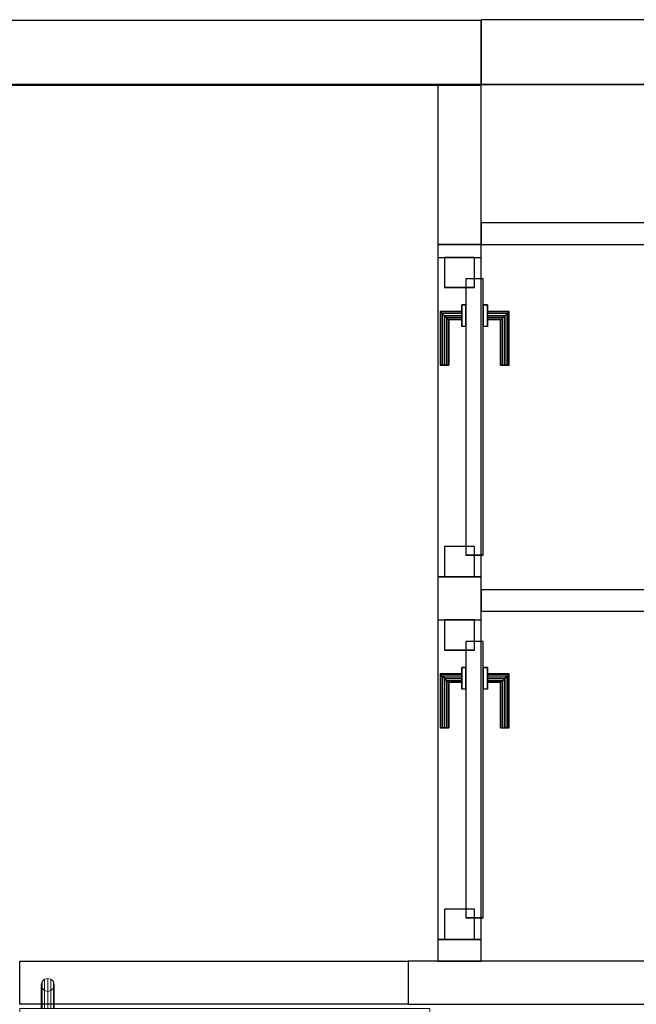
# Model space of a CAD drawing. Header units: metres. Extents: x 391.1 to 427.5, y 12.8 to 28.4.
# Tile 102 of 195: x 404.7 to 406.1, y 25.9 to 28.2. Entities that reach past the tile are written whole.
import ezdxf

# ---------------------------------------------------------------- set-up
doc = ezdxf.new("R2010")
doc.units = ezdxf.units.M
doc.layers.add('01_CARPINTERIA', color=5, linetype='Continuous', lineweight=25, true_color=0x0000ff)
doc.layers.add('01_SUELOS', color=7, linetype='Continuous', lineweight=25, true_color=0x007f00)
for name, color, linetype, lineweight in [('A-GENM-____-OTLN', 7, 'Continuous', 18), ('A-WALL-____-MCUT', 7, 'Continuous', 25), ('A-WALL-____-OTLN', 7, 'Continuous', 25)]:
    doc.layers.add(name, color=color, linetype=linetype, lineweight=lineweight)

# ---------------------------------------------------------------- blocks, each defined once
blk = doc.blocks.new('Family - Evans PA-152058-03_ELEC_P0A')
at = {"layer": 'A-WALL-____-MCUT', "color": 253, "true_color": 0xaaaaaa}
for p, q in [((0.3705, 0.1), (0, 0.1)), ((0, 0.1), (0, 0)), ((0.3705, 0), (0.3705, 0.1)), ((0, 0), (0.3705, 0))]:
    blk.add_line(p, q, dxfattribs=at)
at = {"layer": 'A-WALL-____-OTLN', "color": 253, "true_color": 0xaaaaaa}
for p, q in [((0.3705, 0.1), (0, 0.1)), ((0, 0.1), (0, 0)), ((0.3705, 0), (0.3705, 0.1)), ((0, 0), (0.3705, 0))]:
    blk.add_line(p, q, dxfattribs=at)
at = {"layer": 'A-WALL-____-OTLN', "color": 253, "lineweight": 18, "true_color": 0xaaaaaa}
blk.add_line((0, 0), (0.3705, 0), dxfattribs=at)
blk = doc.blocks.new('Family - Evans PA-152119-03_ELEC_P0A')
at = {"layer": 'A-WALL-____-MCUT', "color": 253, "true_color": 0xaaaaaa}
for p, q in [((0.0504, 0.1), (0, 0.1)), ((0, 0.1), (0, 0)), ((0.0504, 0), (0.0504, 0.1)), ((0.7904, 0.1), (0.7904, 0)), ((0.8903, 0.1), (0.7904, 0.1)), ((0.8903, 0), (0.8903, 0.1)), ((1.6303, 0.1), (1.6303, 0)), ((1.6605, 0.1), (1.6303, 0.1)), ((1.6605, 0), (1.6605, 0.1)), ((0, 0), (0.0504, 0)), ((0.7904, 0), (0.8903, 0)), ((1.6303, 0), (1.6605, 0))]:
    blk.add_line(p, q, dxfattribs=at)
at = {"layer": 'A-WALL-____-OTLN', "color": 253, "true_color": 0xaaaaaa}
for p, q in [((1.6605, 0.1), (0, 0.1)), ((0, 0.1), (0, 0)), ((0.7904, 0.1), (0.0504, 0.1)), ((0.0504, 0.1), (0.0504, 0)), ((0.7904, 0.1), (0.7904, 0)), ((1.6303, 0.1), (0.8903, 0.1)), ((0.8903, 0.1), (0.8903, 0)), ((1.6303, 0.1), (1.6303, 0)), ((1.6605, 0), (1.6605, 0.1)), ((0, 0), (1.6605, 0)), ((0.0504, 0), (0.7904, 0)), ((0.8903, 0), (1.6303, 0))]:
    blk.add_line(p, q, dxfattribs=at)
at = {"layer": 'A-WALL-____-OTLN', "color": 253, "lineweight": 18, "true_color": 0xaaaaaa}
blk.add_line((0, 0), (1.6605, 0), dxfattribs=at)
blk = doc.blocks.new('Family - Vano de puerta PA-152121-03_ELEC_P0A')
at = {"layer": 'A-GENM-____-OTLN', "color": 253, "true_color": 0xaaaaaa}
for p, q in [((405.7759, 26.8395), (405.6759, 26.8395)), ((405.6759, 26.8395), (405.6759, 26.0995)), ((405.7759, 26.8395), (405.6759, 26.8395)), ((405.6759, 26.0995), (405.6759, 26.8395)), ((405.7759, 26.0995), (405.7759, 26.8395)), ((405.7759, 26.8395), (405.7759, 26.0995)), ((405.6759, 26.0995), (405.7759, 26.0995)), ((405.7759, 26.0995), (405.6759, 26.0995))]:
    blk.add_line(p, q, dxfattribs=at)
blk = doc.blocks.new('Family - Vano de puerta PA-152123-03_ELEC_P0A')
at = {"layer": 'A-GENM-____-OTLN', "color": 253, "true_color": 0xaaaaaa}
for p, q in [((405.7759, 27.6794), (405.6759, 27.6794)), ((405.6759, 27.6794), (405.6759, 26.9394)), ((405.7759, 27.6794), (405.6759, 27.6794)), ((405.6759, 26.9394), (405.6759, 27.6794)), ((405.7759, 26.9394), (405.7759, 27.6794)), ((405.7759, 27.6794), (405.7759, 26.9394)), ((405.6759, 26.9394), (405.7759, 26.9394)), ((405.7759, 26.9394), (405.6759, 26.9394))]:
    blk.add_line(p, q, dxfattribs=at)
blk = doc.blocks.new('Family - Evans PA-152168-03_ELEC_P0A')
at = {"layer": 'A-WALL-____-MCUT', "color": 253, "true_color": 0xaaaaaa}
for p, q in [((3.3602, 0.1), (0, 0.1)), ((0, 0.1), (0, 0)), ((0, 0), (3.3602, 0))]:
    blk.add_line(p, q, dxfattribs=at)
at = {"layer": 'A-WALL-____-OTLN', "color": 253, "true_color": 0xaaaaaa}
for p, q in [((3.3602, 0.1), (0, 0.1)), ((0, 0.1), (0, 0)), ((0, 0), (3.3602, 0))]:
    blk.add_line(p, q, dxfattribs=at)
at = {"layer": 'A-WALL-____-OTLN', "color": 253, "lineweight": 18, "true_color": 0xaaaaaa}
blk.add_line((0, 0), (3.3602, 0), dxfattribs=at)
blk = doc.blocks.new('Family - LONDR55-XX_ZZ-ARQ-CAA-M3D-Londres55-152246-03_ELEC_P0A')
at = {"layer": 'A-GENM-____-OTLN', "color": 253, "true_color": 0xaaaaaa}
for p, q in [((0.052, 0.1725), (0.05, 0.165)), ((0.052, 0.1725), (0.05, 0.165)), ((0.05, 0.165), (0.052, 0.1575)), ((0.05, 0.11), (0.05, 0.165)), ((0.05, 0.165), (0.052, 0.1575)), ((0.0575, 0.178), (0.052, 0.1725)), ((0.0575, 0.178), (0.052, 0.1725)), ((0.052, 0.11), (0.052, 0.1725)), ((0.065, 0.18), (0.0575, 0.178)), ((0.065, 0.18), (0.0575, 0.178)), ((0.0575, 0.11), (0.0575, 0.178)), ((0.0725, 0.178), (0.065, 0.18)), ((0.0725, 0.178), (0.065, 0.18)), ((0.065, 0.11), (0.065, 0.18)), ((0.078, 0.1725), (0.0725, 0.178)), ((0.078, 0.1725), (0.0725, 0.178)), ((0.0725, 0.11), (0.0725, 0.178)), ((0.08, 0.165), (0.078, 0.1725)), ((0.08, 0.165), (0.078, 0.1725)), ((0.078, 0.11), (0.078, 0.1725)), ((0.078, 0.1575), (0.08, 0.165)), ((0.078, 0.1575), (0.08, 0.165)), ((0.08, 0.165), (0.08, 0.11)), ((0.052, 0.1575), (0.0575, 0.152)), ((0.052, 0.11), (0.052, 0.1575)), ((0.052, 0.1575), (0.0575, 0.152)), ((0.0575, 0.152), (0.065, 0.15)), ((0.0575, 0.11), (0.0575, 0.152)), ((0.0575, 0.152), (0.065, 0.15)), ((0.065, 0.15), (0.0725, 0.152)), ((0.065, 0.15), (0.0725, 0.152)), ((0.065, 0.11), (0.065, 0.15)), ((0.0725, 0.152), (0.078, 0.1575)), ((0.0725, 0.152), (0.078, 0.1575)), ((0.0725, 0.11), (0.0725, 0.152)), ((0.078, 0.11), (0.078, 0.1575)), ((0.95, 0.11), (0, 0.11)), ((0, 0.11), (0, 0.07)), ((0.95, 0.11), (0, 0.11)), ((0, 0.11), (0, 0.07)), ((0.052, 0.11), (0.05, 0.11)), ((0.05, 0.11), (0.052, 0.11)), ((0.0575, 0.11), (0.052, 0.11)), ((0.052, 0.11), (0.0575, 0.11)), ((0.065, 0.11), (0.0575, 0.11)), ((0.0575, 0.11), (0.065, 0.11)), ((0.0725, 0.11), (0.065, 0.11)), ((0.065, 0.11), (0.0725, 0.11)), ((0.078, 0.11), (0.0725, 0.11)), ((0.0725, 0.11), (0.078, 0.11)), ((0.078, 0.11), (0.08, 0.11)), ((0.08, 0.11), (0.078, 0.11)), ((0.95, 0.07), (0.95, 0.11)), ((0.95, 0.11), (0.95, 0.07)), ((0, 0.07), (0.95, 0.07)), ((0, 0.07), (0.95, 0.07)), ((0.05, 0.015), (0.05, 0.07)), ((0.052, 0.07), (0.05, 0.07)), ((0.05, 0.07), (0.052, 0.07)), ((0.052, 0.0075), (0.052, 0.07)), ((0.052, 0.0225), (0.052, 0.07)), ((0.0575, 0.07), (0.052, 0.07)), ((0.052, 0.07), (0.0575, 0.07)), ((0.0575, 0.002), (0.0575, 0.07)), ((0.0575, 0.028), (0.0575, 0.07)), ((0.065, 0.07), (0.0575, 0.07)), ((0.0575, 0.07), (0.065, 0.07)), ((0.065, 0), (0.065, 0.07)), ((0.065, 0.03), (0.065, 0.07)), ((0.0725, 0.07), (0.065, 0.07)), ((0.065, 0.07), (0.0725, 0.07)), ((0.0725, 0.002), (0.0725, 0.07)), ((0.0725, 0.028), (0.0725, 0.07)), ((0.078, 0.07), (0.0725, 0.07)), ((0.0725, 0.07), (0.078, 0.07)), ((0.078, 0.0075), (0.078, 0.07)), ((0.078, 0.0225), (0.078, 0.07)), ((0.078, 0.07), (0.08, 0.07)), ((0.08, 0.07), (0.078, 0.07)), ((0.08, 0.07), (0.08, 0.015)), ((0.0575, 0.028), (0.052, 0.0225)), ((0.0575, 0.028), (0.052, 0.0225)), ((0.065, 0.03), (0.0575, 0.028)), ((0.065, 0.03), (0.0575, 0.028)), ((0.0725, 0.028), (0.065, 0.03)), ((0.0725, 0.028), (0.065, 0.03)), ((0.078, 0.0225), (0.0725, 0.028)), ((0.078, 0.0225), (0.0725, 0.028)), ((0.052, 0.0225), (0.05, 0.015)), ((0.052, 0.0225), (0.05, 0.015)), ((0.05, 0.015), (0.052, 0.0075)), ((0.05, 0.015), (0.052, 0.0075)), ((0.052, 0.0075), (0.0575, 0.002)), ((0.052, 0.0075), (0.0575, 0.002)), ((0.0575, 0.002), (0.065, 0)), ((0.0575, 0.002), (0.065, 0)), ((0.065, 0), (0.0725, 0.002)), ((0.065, 0), (0.0725, 0.002)), ((0.0725, 0.002), (0.078, 0.0075)), ((0.0725, 0.002), (0.078, 0.0075)), ((0.08, 0.015), (0.078, 0.0225)), ((0.08, 0.015), (0.078, 0.0225)), ((0.078, 0.0075), (0.08, 0.015)), ((0.078, 0.0075), (0.08, 0.015))]:
    blk.add_line(p, q, dxfattribs=at)
blk = doc.blocks.new('Family - Porta PA-152247-03_ELEC_P0A')
at = {"extrusion": (0, 0, -1), "zscale": -1, "rotation": 180}
blk.add_blockref('Family - LONDR55-XX_ZZ-ARQ-CAA-M3D-Londres55-152246-03_ELEC_P0A', (0, 0), dxfattribs=at)
blk = doc.blocks.new('Family - Evans PA-152288-03_ELEC_P0A')
at = {"layer": 'A-WALL-____-MCUT', "color": 253, "true_color": 0xaaaaaa}
for p, q in [((3.0011, 0.05), (0, 0.05)), ((0, 0.05), (0, 0)), ((0, 0), (3.0011, 0))]:
    blk.add_line(p, q, dxfattribs=at)
at = {"layer": 'A-WALL-____-OTLN', "color": 253, "true_color": 0xaaaaaa}
for p, q in [((3.0011, 0.05), (0, 0.05)), ((0, 0.05), (0, 0)), ((0, 0), (3.0011, 0))]:
    blk.add_line(p, q, dxfattribs=at)
at = {"layer": 'A-WALL-____-OTLN', "color": 253, "lineweight": 18, "true_color": 0xaaaaaa}
blk.add_line((0, 0), (3.0011, 0), dxfattribs=at)
blk = doc.blocks.new('Family - LONDR55-XX_ZZ-ARQ-CAA-M3D-Londres55-152294-03_ELEC_P0A')
at = {"layer": '01_CARPINTERIA', "color": 161, "true_color": 0xaaaaff}
for p, q in [((0.1263, 0.1487), (0.125, 0.15)), ((0.125, 0.15), (0.125, 0.1)), ((0.125, 0.15), (0.1263, 0.1487)), ((0.25, 0.15), (0.125, 0.15)), ((0.13, 0.145), (0.1263, 0.1487)), ((0.1263, 0.1487), (0.1263, 0.1)), ((0.1263, 0.1487), (0.1263, 0.1)), ((0.1263, 0.1487), (0.13, 0.145)), ((0.25, 0.1487), (0.1263, 0.1487)), ((0.25, 0.1487), (0.1263, 0.1487)), ((0.135, 0.14), (0.13, 0.145)), ((0.13, 0.145), (0.13, 0.1)), ((0.13, 0.145), (0.13, 0.1)), ((0.13, 0.145), (0.135, 0.14)), ((0.25, 0.145), (0.13, 0.145)), ((0.25, 0.145), (0.13, 0.145)), ((0.135, 0.1), (0.135, 0.14)), ((0.135, 0.14), (0.135, 0.1)), ((0.135, 0.14), (0.14, 0.135)), ((0.14, 0.135), (0.135, 0.14)), ((0.135, 0.14), (0.25, 0.14)), ((0.25, 0.14), (0.135, 0.14)), ((0.25, 0.1487), (0.25, 0.15)), ((0.25, 0.15), (0.25, 0.1487)), ((0.25, 0.145), (0.25, 0.1487)), ((0.25, 0.1487), (0.25, 0.145)), ((0.25, 0.145), (0.25, 0.14)), ((0.25, 0.14), (0.25, 0.145)), ((0.25, 0.14), (0.25, 0.135)), ((0.25, 0.135), (0.25, 0.14)), ((0.14, 0.135), (0.14, 0.1)), ((0.14, 0.135), (0.1437, 0.1313)), ((0.1437, 0.1313), (0.14, 0.135)), ((0.14, 0.135), (0.14, 0.1)), ((0.25, 0.135), (0.14, 0.135)), ((0.25, 0.135), (0.14, 0.135)), ((0.1437, 0.1313), (0.1437, 0.1)), ((0.1437, 0.1313), (0.145, 0.13)), ((0.145, 0.13), (0.1437, 0.1313)), ((0.1437, 0.1313), (0.1437, 0.1)), ((0.25, 0.1313), (0.1437, 0.1313)), ((0.25, 0.1313), (0.1437, 0.1313)), ((0.145, 0.13), (0.145, 0.1)), ((0.25, 0.13), (0.145, 0.13)), ((0.25, 0.135), (0.25, 0.1313)), ((0.25, 0.1313), (0.25, 0.135)), ((0.25, 0.1313), (0.25, 0.13)), ((0.25, 0.13), (0.25, 0.1313)), ((0.16, 0.1), (0.11, 0.1)), ((0.11, 0.1), (0.16, 0.1)), ((0.11, 0.1), (0.11, 0.09)), ((0.11, 0.09), (0.11, 0.1)), ((0.1263, 0.1), (0.125, 0.1)), ((0.125, 0.1), (0.1263, 0.1)), ((0.13, 0.1), (0.1263, 0.1)), ((0.1263, 0.1), (0.13, 0.1)), ((0.135, 0.1), (0.13, 0.1)), ((0.13, 0.1), (0.135, 0.1)), ((0.14, 0.1), (0.135, 0.1)), ((0.135, 0.1), (0.14, 0.1)), ((0.14, 0.1), (0.1437, 0.1)), ((0.1437, 0.1), (0.14, 0.1)), ((0.1437, 0.1), (0.145, 0.1)), ((0.145, 0.1), (0.1437, 0.1)), ((0.16, 0.1), (0.16, 0.09)), ((0.16, 0.1), (0.16, 0.09)), ((0.07, 0.07), (0, 0.07)), ((0, 0.07), (0, 0)), ((0.07, 0.07), (0, 0.07)), ((0, 0.07), (0, 0)), ((0.69, 0.09), (0.05, 0.09)), ((0.05, 0.09), (0.05, 0.05)), ((0.69, 0.09), (0.05, 0.09)), ((0.05, 0.09), (0.05, 0.05)), ((0.07, 0), (0.07, 0.07)), ((0.07, 0.07), (0.07, 0)), ((0.16, 0.09), (0.11, 0.09)), ((0.11, 0.09), (0.16, 0.09)), ((0.74, 0.07), (0.67, 0.07)), ((0.67, 0.07), (0.67, 0)), ((0.74, 0.07), (0.67, 0.07)), ((0.67, 0.07), (0.67, 0)), ((0.69, 0.05), (0.69, 0.09)), ((0.69, 0.09), (0.69, 0.05)), ((0.74, 0), (0.74, 0.07)), ((0.74, 0.07), (0.74, 0)), ((0.05, 0.05), (0.69, 0.05)), ((0.05, 0.05), (0.69, 0.05)), ((0.11, 0.05), (0.16, 0.05)), ((0.16, 0.05), (0.11, 0.05)), ((0.11, 0.05), (0.11, 0.04)), ((0.11, 0.04), (0.11, 0.05)), ((0.16, 0.05), (0.16, 0.04)), ((0.16, 0.05), (0.16, 0.04)), ((0.11, 0.04), (0.16, 0.04)), ((0.16, 0.04), (0.11, 0.04)), ((0.1263, 0.04), (0.125, 0.04)), ((0.125, 0.04), (0.1263, 0.04)), ((0.125, 0.04), (0.125, -0.01)), ((0.13, 0.04), (0.1263, 0.04)), ((0.1263, 0.04), (0.13, 0.04)), ((0.1263, 0.04), (0.1263, -0.0087)), ((0.1263, 0.04), (0.1263, -0.0087)), ((0.13, 0.04), (0.135, 0.04)), ((0.135, 0.04), (0.13, 0.04)), ((0.13, 0.04), (0.13, -0.005)), ((0.13, 0.04), (0.13, -0.005)), ((0.135, 0.04), (0.14, 0.04)), ((0.14, 0.04), (0.135, 0.04)), ((0.135, 0), (0.135, 0.04)), ((0.135, 0.04), (0.135, 0)), ((0.14, 0.04), (0.1437, 0.04)), ((0.1437, 0.04), (0.14, 0.04)), ((0.14, 0.04), (0.14, 0.005)), ((0.14, 0.04), (0.14, 0.005)), ((0.1437, 0.04), (0.145, 0.04)), ((0.145, 0.04), (0.1437, 0.04)), ((0.1437, 0.04), (0.1437, 0.0087)), ((0.1437, 0.04), (0.1437, 0.0087)), ((0.145, 0.04), (0.145, 0.01)), ((0, 0), (0.07, 0)), ((0, 0), (0.07, 0)), ((0.13, -0.005), (0.135, 0)), ((0.135, 0), (0.13, -0.005)), ((0.14, 0.005), (0.135, 0)), ((0.135, 0), (0.14, 0.005)), ((0.25, 0), (0.135, 0)), ((0.135, 0), (0.25, 0)), ((0.1437, 0.0087), (0.14, 0.005)), ((0.14, 0.005), (0.1437, 0.0087)), ((0.14, 0.005), (0.25, 0.005)), ((0.14, 0.005), (0.25, 0.005)), ((0.145, 0.01), (0.1437, 0.0087)), ((0.1437, 0.0087), (0.145, 0.01)), ((0.1437, 0.0087), (0.25, 0.0087)), ((0.1437, 0.0087), (0.25, 0.0087)), ((0.145, 0.01), (0.25, 0.01)), ((0.25, 0.0087), (0.25, 0.01)), ((0.25, 0.01), (0.25, 0.0087)), ((0.25, 0.005), (0.25, 0.0087)), ((0.25, 0.0087), (0.25, 0.005)), ((0.25, 0.005), (0.25, 0)), ((0.25, 0), (0.25, 0.005)), ((0.25, 0), (0.25, -0.005)), ((0.25, -0.005), (0.25, 0)), ((0.67, 0), (0.74, 0)), ((0.67, 0), (0.74, 0)), ((0.125, -0.01), (0.1263, -0.0087)), ((0.1263, -0.0087), (0.125, -0.01)), ((0.125, -0.01), (0.25, -0.01)), ((0.1263, -0.0087), (0.13, -0.005)), ((0.13, -0.005), (0.1263, -0.0087)), ((0.1263, -0.0087), (0.25, -0.0087)), ((0.1263, -0.0087), (0.25, -0.0087)), ((0.13, -0.005), (0.25, -0.005)), ((0.13, -0.005), (0.25, -0.005)), ((0.25, -0.005), (0.25, -0.0087)), ((0.25, -0.0087), (0.25, -0.005)), ((0.25, -0.0087), (0.25, -0.01)), ((0.25, -0.01), (0.25, -0.0087))]:
    blk.add_line(p, q, dxfattribs=at)
blk = doc.blocks.new('Family - Porta PA-152295-03_ELEC_P0A')
blk.add_blockref('Family - LONDR55-XX_ZZ-ARQ-CAA-M3D-Londres55-152294-03_ELEC_P0A', (0, 0))
blk = doc.blocks.new('Family - Evans PA-152339-03_ELEC_P0A')
at = {"layer": 'A-WALL-____-MCUT', "color": 253, "true_color": 0xaaaaaa}
for p, q in [((10.1711, 0.15), (0, 0.15)), ((10.1711, 0), (10.1711, 0.15)), ((0, 0), (10.1711, 0))]:
    blk.add_line(p, q, dxfattribs=at)
at = {"layer": 'A-WALL-____-OTLN', "color": 253, "true_color": 0xaaaaaa}
for p, q in [((10.1711, 0.15), (0, 0.15)), ((10.1711, 0), (10.1711, 0.15)), ((0, 0), (10.1711, 0))]:
    blk.add_line(p, q, dxfattribs=at)
at = {"layer": 'A-WALL-____-OTLN', "color": 253, "lineweight": 18, "true_color": 0xaaaaaa}
blk.add_line((0, 0), (10.1711, 0), dxfattribs=at)
blk = doc.blocks.new('Family - LONDR55-XX_ZZ-ARQ-CAA-M3D-Londres55-152374-03_ELEC_P0A')
at = {"layer": '01_SUELOS', "color": 9, "true_color": 0xaad4aa}
for p, q in [((9.4683, 2.1544), (1.8984, 2.1544)), ((1.8984, 2.1544), (9.4683, 2.1544))]:
    blk.add_line(p, q, dxfattribs=at)
blk = doc.blocks.new('Family - Evans PA-152430-03_ELEC_P0A')
at = {"layer": 'A-WALL-____-MCUT', "color": 253, "true_color": 0xaaaaaa}
for p, q in [((2.5187, 0.15), (0, 0.15)), ((0, 0.15), (0, 0)), ((2.5187, 0.0018), (2.5187, 0.15)), ((0, 0), (2.4187, 0)), ((2.4187, 0.0018), (2.5187, 0.0018)), ((2.4187, 0), (2.4187, 0.0018))]:
    blk.add_line(p, q, dxfattribs=at)
at = {"layer": 'A-WALL-____-OTLN', "color": 253, "true_color": 0xaaaaaa}
for p, q in [((0, 0.15), (0, 0)), ((2.5187, 0.15), (0, 0.15)), ((2.5187, 0), (2.5187, 0.15)), ((0, 0), (2.5187, 0)), ((2.4187, 0.0018), (2.5187, 0.0018)), ((2.4187, 0.0018), (2.4187, 0)), ((2.4187, 0), (2.5187, 0)), ((2.5187, 0), (2.5187, 0.0018))]:
    blk.add_line(p, q, dxfattribs=at)
blk = doc.blocks.new('Family - Evans PA-152534-03_ELEC_P0A')
at = {"layer": 'A-WALL-____-MCUT', "color": 253, "true_color": 0xaaaaaa}
for p, q in [((1.4036, 0.05), (0, 0.05)), ((0, 0.05), (0, 0)), ((1.4036, 0), (1.4036, 0.05)), ((0, 0), (1.4036, 0))]:
    blk.add_line(p, q, dxfattribs=at)
at = {"layer": 'A-WALL-____-OTLN', "color": 253, "true_color": 0xaaaaaa}
for p, q in [((1.4036, 0.05), (0, 0.05)), ((0, 0.05), (0, 0)), ((1.4036, 0), (1.4036, 0.05)), ((0, 0), (1.4036, 0))]:
    blk.add_line(p, q, dxfattribs=at)
at = {"layer": 'A-WALL-____-OTLN', "color": 253, "lineweight": 18, "true_color": 0xaaaaaa}
blk.add_line((0, 0), (1.4036, 0), dxfattribs=at)
blk = doc.blocks.new('Family - LONDR55-XX_ZZ-ARQ-CAA-M3D-Londres55-152536-03_ELEC_P0A')
at = {"layer": '01_CARPINTERIA', "color": 161, "true_color": 0xaaaaff}
for p, q in [((0.1263, 0.1487), (0.125, 0.15)), ((0.125, 0.15), (0.125, 0.1)), ((0.125, 0.15), (0.1263, 0.1487)), ((0.25, 0.15), (0.125, 0.15)), ((0.13, 0.145), (0.1263, 0.1487)), ((0.1263, 0.1487), (0.1263, 0.1)), ((0.1263, 0.1487), (0.1263, 0.1)), ((0.1263, 0.1487), (0.13, 0.145)), ((0.25, 0.1487), (0.1263, 0.1487)), ((0.25, 0.1487), (0.1263, 0.1487)), ((0.135, 0.14), (0.13, 0.145)), ((0.13, 0.145), (0.13, 0.1)), ((0.13, 0.145), (0.13, 0.1)), ((0.13, 0.145), (0.135, 0.14)), ((0.25, 0.145), (0.13, 0.145)), ((0.25, 0.145), (0.13, 0.145)), ((0.135, 0.1), (0.135, 0.14)), ((0.135, 0.14), (0.135, 0.1)), ((0.135, 0.14), (0.14, 0.135)), ((0.14, 0.135), (0.135, 0.14)), ((0.135, 0.14), (0.25, 0.14)), ((0.25, 0.14), (0.135, 0.14)), ((0.25, 0.1487), (0.25, 0.15)), ((0.25, 0.15), (0.25, 0.1487)), ((0.25, 0.145), (0.25, 0.1487)), ((0.25, 0.1487), (0.25, 0.145)), ((0.25, 0.145), (0.25, 0.14)), ((0.25, 0.14), (0.25, 0.145)), ((0.25, 0.14), (0.25, 0.135)), ((0.25, 0.135), (0.25, 0.14)), ((0.14, 0.135), (0.14, 0.1)), ((0.14, 0.135), (0.1437, 0.1313)), ((0.1437, 0.1313), (0.14, 0.135)), ((0.14, 0.135), (0.14, 0.1)), ((0.25, 0.135), (0.14, 0.135)), ((0.25, 0.135), (0.14, 0.135)), ((0.1437, 0.1313), (0.1437, 0.1)), ((0.1437, 0.1313), (0.145, 0.13)), ((0.145, 0.13), (0.1437, 0.1313)), ((0.1437, 0.1313), (0.1437, 0.1)), ((0.25, 0.1313), (0.1437, 0.1313)), ((0.25, 0.1313), (0.1437, 0.1313)), ((0.145, 0.13), (0.145, 0.1)), ((0.25, 0.13), (0.145, 0.13)), ((0.25, 0.135), (0.25, 0.1313)), ((0.25, 0.1313), (0.25, 0.135)), ((0.25, 0.1313), (0.25, 0.13)), ((0.25, 0.13), (0.25, 0.1313)), ((0.16, 0.1), (0.11, 0.1)), ((0.11, 0.1), (0.16, 0.1)), ((0.11, 0.1), (0.11, 0.09)), ((0.11, 0.09), (0.11, 0.1)), ((0.1263, 0.1), (0.125, 0.1)), ((0.125, 0.1), (0.1263, 0.1)), ((0.13, 0.1), (0.1263, 0.1)), ((0.1263, 0.1), (0.13, 0.1)), ((0.135, 0.1), (0.13, 0.1)), ((0.13, 0.1), (0.135, 0.1)), ((0.14, 0.1), (0.135, 0.1)), ((0.135, 0.1), (0.14, 0.1)), ((0.14, 0.1), (0.1437, 0.1)), ((0.1437, 0.1), (0.14, 0.1)), ((0.1437, 0.1), (0.145, 0.1)), ((0.145, 0.1), (0.1437, 0.1)), ((0.16, 0.1), (0.16, 0.09)), ((0.16, 0.1), (0.16, 0.09)), ((0.07, 0.07), (0, 0.07)), ((0, 0.07), (0, 0)), ((0.07, 0.07), (0, 0.07)), ((0, 0.07), (0, 0)), ((0.69, 0.09), (0.05, 0.09)), ((0.05, 0.09), (0.05, 0.05)), ((0.69, 0.09), (0.05, 0.09)), ((0.05, 0.09), (0.05, 0.05)), ((0.07, 0), (0.07, 0.07)), ((0.07, 0.07), (0.07, 0)), ((0.16, 0.09), (0.11, 0.09)), ((0.11, 0.09), (0.16, 0.09)), ((0.74, 0.07), (0.67, 0.07)), ((0.67, 0.07), (0.67, 0)), ((0.74, 0.07), (0.67, 0.07)), ((0.67, 0.07), (0.67, 0)), ((0.69, 0.05), (0.69, 0.09)), ((0.69, 0.09), (0.69, 0.05)), ((0.74, 0), (0.74, 0.07)), ((0.74, 0.07), (0.74, 0)), ((0.05, 0.05), (0.69, 0.05)), ((0.05, 0.05), (0.69, 0.05)), ((0.11, 0.05), (0.16, 0.05)), ((0.16, 0.05), (0.11, 0.05)), ((0.11, 0.05), (0.11, 0.04)), ((0.11, 0.04), (0.11, 0.05)), ((0.16, 0.05), (0.16, 0.04)), ((0.16, 0.05), (0.16, 0.04)), ((0.11, 0.04), (0.16, 0.04)), ((0.16, 0.04), (0.11, 0.04)), ((0.1263, 0.04), (0.125, 0.04)), ((0.125, 0.04), (0.1263, 0.04)), ((0.125, 0.04), (0.125, -0.01)), ((0.13, 0.04), (0.1263, 0.04)), ((0.1263, 0.04), (0.13, 0.04)), ((0.1263, 0.04), (0.1263, -0.0087)), ((0.1263, 0.04), (0.1263, -0.0087)), ((0.13, 0.04), (0.135, 0.04)), ((0.135, 0.04), (0.13, 0.04)), ((0.13, 0.04), (0.13, -0.005)), ((0.13, 0.04), (0.13, -0.005)), ((0.135, 0.04), (0.14, 0.04)), ((0.14, 0.04), (0.135, 0.04)), ((0.135, 0), (0.135, 0.04)), ((0.135, 0.04), (0.135, 0)), ((0.14, 0.04), (0.1437, 0.04)), ((0.1437, 0.04), (0.14, 0.04)), ((0.14, 0.04), (0.14, 0.005)), ((0.14, 0.04), (0.14, 0.005)), ((0.1437, 0.04), (0.145, 0.04)), ((0.145, 0.04), (0.1437, 0.04)), ((0.1437, 0.04), (0.1437, 0.0087)), ((0.1437, 0.04), (0.1437, 0.0087)), ((0.145, 0.04), (0.145, 0.01)), ((0, 0), (0.07, 0)), ((0, 0), (0.07, 0)), ((0.13, -0.005), (0.135, 0)), ((0.135, 0), (0.13, -0.005)), ((0.14, 0.005), (0.135, 0)), ((0.135, 0), (0.14, 0.005)), ((0.25, 0), (0.135, 0)), ((0.135, 0), (0.25, 0)), ((0.1437, 0.0087), (0.14, 0.005)), ((0.14, 0.005), (0.1437, 0.0087)), ((0.14, 0.005), (0.25, 0.005)), ((0.14, 0.005), (0.25, 0.005)), ((0.145, 0.01), (0.1437, 0.0087)), ((0.1437, 0.0087), (0.145, 0.01)), ((0.1437, 0.0087), (0.25, 0.0087)), ((0.1437, 0.0087), (0.25, 0.0087)), ((0.145, 0.01), (0.25, 0.01)), ((0.25, 0.0087), (0.25, 0.01)), ((0.25, 0.01), (0.25, 0.0087)), ((0.25, 0.005), (0.25, 0.0087)), ((0.25, 0.0087), (0.25, 0.005)), ((0.25, 0.005), (0.25, 0)), ((0.25, 0), (0.25, 0.005)), ((0.25, 0), (0.25, -0.005)), ((0.25, -0.005), (0.25, 0)), ((0.67, 0), (0.74, 0)), ((0.67, 0), (0.74, 0)), ((0.125, -0.01), (0.1263, -0.0087)), ((0.1263, -0.0087), (0.125, -0.01)), ((0.125, -0.01), (0.25, -0.01)), ((0.1263, -0.0087), (0.13, -0.005)), ((0.13, -0.005), (0.1263, -0.0087)), ((0.1263, -0.0087), (0.25, -0.0087)), ((0.1263, -0.0087), (0.25, -0.0087)), ((0.13, -0.005), (0.25, -0.005)), ((0.13, -0.005), (0.25, -0.005)), ((0.25, -0.005), (0.25, -0.0087)), ((0.25, -0.0087), (0.25, -0.005)), ((0.25, -0.0087), (0.25, -0.01)), ((0.25, -0.01), (0.25, -0.0087))]:
    blk.add_line(p, q, dxfattribs=at)
blk = doc.blocks.new('Family - Porta PA-152537-03_ELEC_P0A')
blk.add_blockref('Family - LONDR55-XX_ZZ-ARQ-CAA-M3D-Londres55-152536-03_ELEC_P0A', (0, 0))
blk = doc.blocks.new('Family - Evans PA-152539-03_ELEC_P0A')
at = {"layer": 'A-WALL-____-OTLN', "color": 253, "true_color": 0xaaaaaa}
for p, q in [((0, 0.1), (0.9, 0.1)), ((0, 0), (0, 0.1)), ((0, 0), (0, 0.1)), ((0, 0.1), (0.9, 0.1)), ((0.9, 0.1), (0.9, 0)), ((0.9, 0.1), (0.9, 0)), ((0.9, 0), (0, 0)), ((0.9, 0), (0, 0))]:
    blk.add_line(p, q, dxfattribs=at)
at = {"layer": 'A-WALL-____-OTLN', "color": 253, "lineweight": 18, "true_color": 0xaaaaaa}
blk.add_line((0, 0), (0.9, 0), dxfattribs=at)
blk = doc.blocks.new('Family - Vano de puerta PA-152541-03_ELEC_P0A')
at = {"layer": 'A-GENM-____-OTLN', "color": 253, "true_color": 0xaaaaaa}
for p, q in [((405.6069, 26.0491), (404.7069, 26.0491)), ((404.7069, 26.0491), (404.7069, 25.9491)), ((404.7069, 26.0491), (405.6069, 26.0491)), ((404.7069, 25.9491), (404.7069, 26.0491)), ((405.6069, 25.9491), (405.6069, 26.0491)), ((405.6069, 25.9491), (405.6069, 26.0491)), ((404.7069, 25.9491), (405.6069, 25.9491)), ((405.6069, 25.9491), (404.7069, 25.9491))]:
    blk.add_line(p, q, dxfattribs=at)
blk = doc.blocks.new('LONDR55-XX_ZZ-ARQ-CAA-M3D-Londres55_ifc-1-03_ELEC_P0A')
at = {"layer": '01_CARPINTERIA', "color": 253, "lineweight": 18, "true_color": 0xaaaaaa, "rotation": 270}
for name, p in [('Family - Porta PA-152537-03_ELEC_P0A', (405.6909, 27.6794)), ('Family - Porta PA-152295-03_ELEC_P0A', (405.6909, 26.8395))]:
    blk.add_blockref(name, p, dxfattribs=at)
at = {"layer": '01_SUELOS', "color": 253, "lineweight": 18, "true_color": 0xaaaaaa}
blk.add_blockref('Family - LONDR55-XX_ZZ-ARQ-CAA-M3D-Londres55-152374-03_ELEC_P0A', (401.3587, 25.9257), dxfattribs=at)
at = {"layer": 'A-GENM-____-OTLN', "color": 253, "lineweight": 18, "true_color": 0xaaaaaa}
for name, p in [('Family - Vano de puerta PA-152123-03_ELEC_P0A', (0, 0)), ('Family - Vano de puerta PA-152121-03_ELEC_P0A', (0, 0)), ('Family - Vano de puerta PA-152541-03_ELEC_P0A', (0, 0)), ('Family - Porta PA-152247-03_ELEC_P0A', (404.7069, 26.0091))]:
    blk.add_blockref(name, p, dxfattribs=at)
at = {"layer": 'A-WALL-____-OTLN', "color": 253, "lineweight": 18, "true_color": 0xaaaaaa}
for name, p in [('Family - Evans PA-152430-03_ELEC_P0A', (403.2571, 28.0782)), ('Family - Evans PA-152288-03_ELEC_P0A', (405.7759, 27.7096)), ('Family - Evans PA-152534-03_ELEC_P0A', (405.7759, 26.8596)), ('Family - Evans PA-152539-03_ELEC_P0A', (404.7069, 25.9491)), ('Family - Evans PA-152168-03_ELEC_P0A', (405.6069, 25.9491))]:
    blk.add_blockref(name, p, dxfattribs=at)
for name, p, rotation in [('Family - Evans PA-152339-03_ELEC_P0A', (415.9469, 28.2301), 180), ('Family - Evans PA-152058-03_ELEC_P0A', (405.7759, 27.7096), 90), ('Family - Evans PA-152119-03_ELEC_P0A', (405.7759, 26.0491), 90)]:
    blk.add_blockref(name, p, dxfattribs=dict(at, rotation=rotation))

msp = doc.modelspace()

# ---------------------------------------------------------------- block references
at = {"lineweight": 5}
msp.add_blockref('LONDR55-XX_ZZ-ARQ-CAA-M3D-Londres55_ifc-1-03_ELEC_P0A', (0, 0), dxfattribs=at)

doc.saveas('drawing.dxf')
